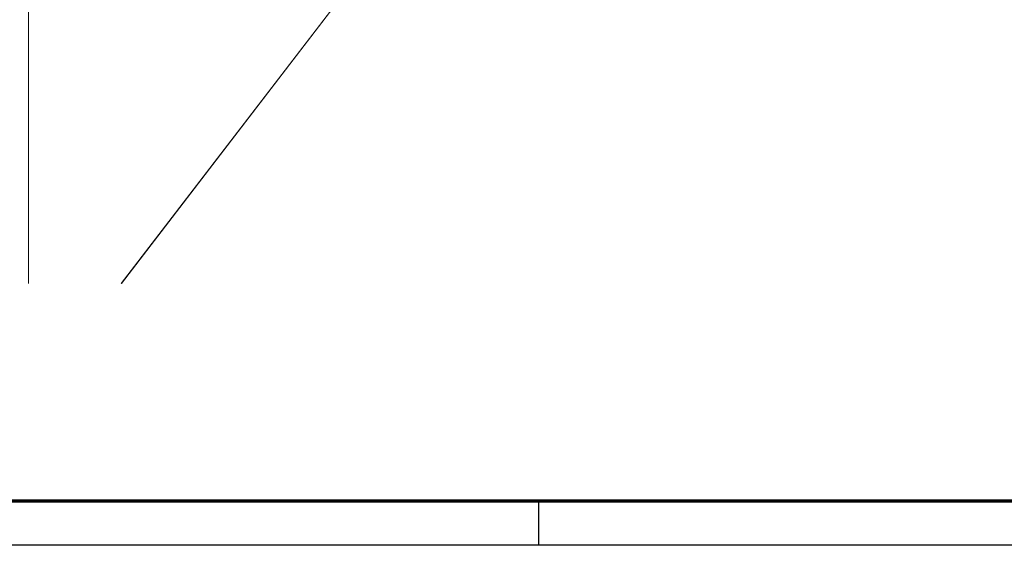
# Model space of a CAD drawing. Extents: x 229 to 926, y 37 to 878.
# Tile 2 of 162: x 381 to 491, y 37 to 96. Entities that reach past the tile are written whole.
import ezdxf
from ezdxf.lldxf.tags import DXFTag

# ---------------------------------------------------------------- set-up
doc = ezdxf.new("R2010")
doc.units = 0
doc.layers.get('0').update_dxf_attribs({"lineweight": 13})
for name, color, linetype, lineweight in [('Axen', 7, 'Continuous', 25), ('Axen-A03ENIVKI0', 7, 'Continuous', 25), ('Beschriftung', 7, 'Continuous', 25), ('Beschriftung-A03ENIVII0', 7, 'Continuous', 25), ('FORMAT', 7, 'Continuous', 25)]:
    doc.layers.add(name, color=color, linetype=linetype, lineweight=lineweight)
tags = doc.linetypes.add('ALL_S25', pattern=[0.001, 0, -0.001]).pattern_tags.tags
tags[6:7] = [DXFTag(74, 4), DXFTag(75, 0), DXFTag(340, '0'), DXFTag(46, 1.0), DXFTag(50, 0.0), DXFTag(44, 0.0), DXFTag(45, 0.0)]
tags[4:5] = [DXFTag(74, 4), DXFTag(75, 0), DXFTag(340, '0'), DXFTag(46, 1.0), DXFTag(50, 0.0), DXFTag(44, 0.0), DXFTag(45, 0.0)]
tags = doc.linetypes.add('ALL_S25-A03ENIVOI0', pattern=[0.001, 0, -0.001]).pattern_tags.tags
tags[6:7] = [DXFTag(74, 4), DXFTag(75, 0), DXFTag(340, '0'), DXFTag(46, 1.0), DXFTag(50, 0.0), DXFTag(44, 0.0), DXFTag(45, 0.0)]
tags[4:5] = [DXFTag(74, 4), DXFTag(75, 0), DXFTag(340, '0'), DXFTag(46, 1.0), DXFTag(50, 0.0), DXFTag(44, 0.0), DXFTag(45, 0.0)]

# ---------------------------------------------------------------- blocks, each defined once
blk = doc.blocks.new('Blockreferenz-A03ENIV7I0', base_point=(228.98, 36.58))
at = {"layer": 'FORMAT', "color": 0, "linetype": 'ByBlock', "lineweight": 70, "ltscale": 0.7}
blk.add_line((248.98, 41.58), (920.98, 41.58), dxfattribs=at)
at = {"layer": 'FORMAT', "color": 0, "linetype": 'ByBlock', "ltscale": 0.25}
for p, q in [((438.98, 41.58), (438.98, 36.58)), ((925.98, 36.58), (228.98, 36.58))]:
    blk.add_line(p, q, dxfattribs=at)
blk = doc.blocks.new('Referenz-A03ENIVGI0', base_point=(255.73, 66.03))
at = {"layer": 'Axen', "color": 0, "linetype": 'ALL_S25', "lineweight": -2, "ltscale": 0.13}
blk.add_line((381.63, 66.03), (381.63, 801.55), dxfattribs=at)
at = {"layer": 'Beschriftung', "color": 0, "lineweight": -2}
blk.add_line((429.03, 114.14), (392.08, 66.03), dxfattribs=at)
blk = doc.blocks.new('Referenz-A03ENIVUI0', base_point=(281.6, 66.03))
at = {"layer": 'Axen-A03ENIVKI0', "color": 0, "linetype": 'ALL_S25-A03ENIVOI0', "lineweight": -2, "ltscale": 0.13}
blk.add_line((381.63, 66.03), (381.63, 801.55), dxfattribs=at)
at = {"layer": 'Beschriftung-A03ENIVII0', "color": 0, "lineweight": -2}
blk.add_line((429.03, 114.15), (392.07, 66.03), dxfattribs=at)

msp = doc.modelspace()

# ---------------------------------------------------------------- block references
at = {"ltscale": 0.13}
msp.add_blockref('Blockreferenz-A03ENIV7I0', (228.98, 36.58), dxfattribs=at)
at = {"color": 251, "lineweight": 13, "ltscale": 0.13, "true_color": 0x606060}
for name, p in [('Referenz-A03ENIVGI0', (255.73, 66.03)), ('Referenz-A03ENIVUI0', (281.6, 66.03))]:
    msp.add_blockref(name, p, dxfattribs=at)

doc.saveas('drawing.dxf')
